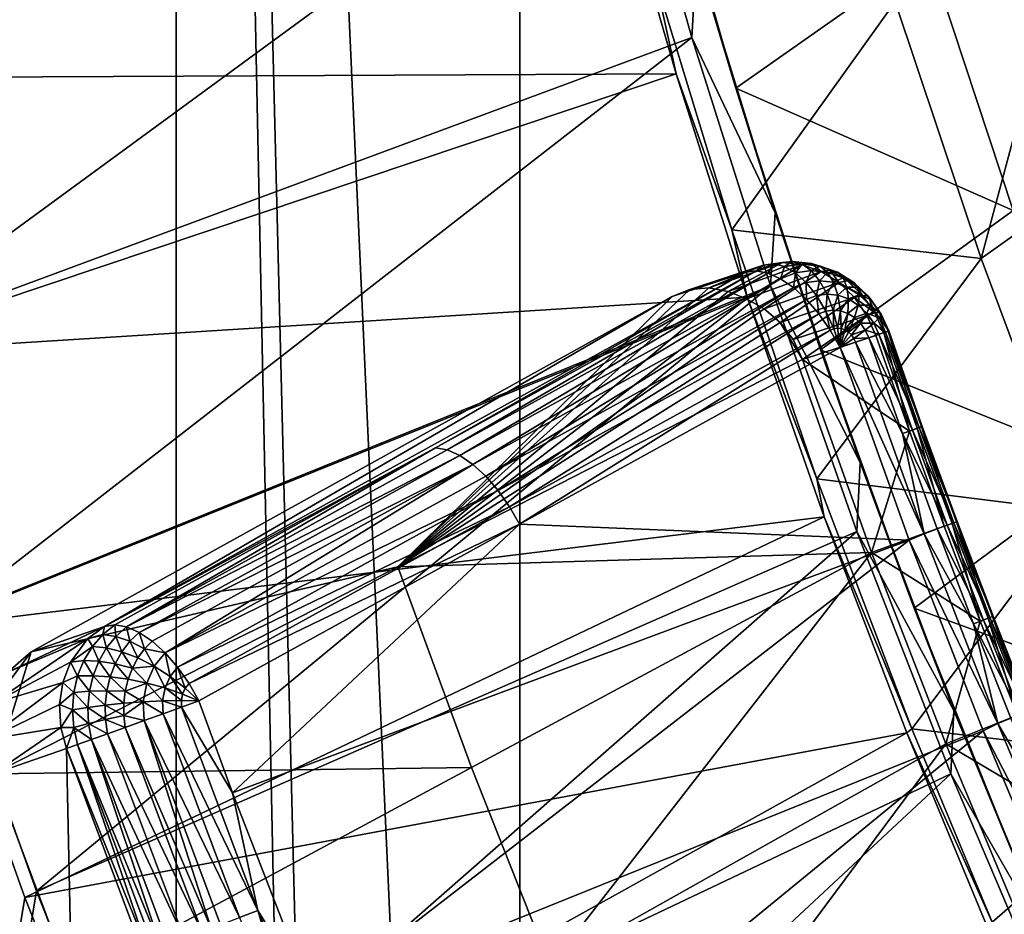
# Model space of a CAD drawing. Header units: metres. Extents: x -1 to 1402, y -1402 to 1.
# Tile 22 of 256: x 44 to 101, y -1068 to -1016. Entities that reach past the tile are written whole.
import ezdxf

# ---------------------------------------------------------------- set-up
doc = ezdxf.new("R2010")
doc.units = ezdxf.units.M

msp = doc.modelspace()

# ---------------------------------------------------------------- linework, layer by layer
at = {"layer": 'None0'}
for points in [[(29.670143, -1018.805542), (75.243324, -987.367371, -29.778164), (25.580467, -1002.628906)], [(78.954277, -1002.12738, -29.783962), (75.243324, -987.367371, -29.778164), (29.670143, -1018.805542)], [(34.264809, -1034.846069), (78.954277, -1002.12738, -29.783962), (29.670143, -1018.805542)], [(83.100937, -1016.74408, -29.789534), (78.954277, -1002.12738, -29.783962), (34.264809, -1034.846069)], [(83.100937, -1016.74408, -29.789534), (83.382782, -1012.047668, -30.708786), (78.954277, -1002.12738, -29.783962)], [(24.855837, -1002.927917, -3), (78.364883, -1005.656067, -32.370323), (28.953835, -1019.12207, -3)], [(81.26886, -1004.283875, -31.555122), (83.382782, -1012.047668, -30.708786), (85.670242, -1019.693237, -31.535545)], [(81.26886, -1004.283875, -31.555122), (85.670242, -1019.693237, -31.535545), (96.858315, -1011.817688, -58.696342)], [(96.858315, -1011.817688, -58.696342), (112.854401, -1018.97583, -85.956863), (107.896843, -1004.212524, -85.990891)], [(78.364883, -1005.656067, -32.370323), (82.183182, -1018.862976, -32.375317), (28.953835, -1019.12207, -3)], [(82.183182, -1018.862976, -32.375317), (78.364883, -1005.656067, -32.370323), (80.961792, -1013.295288, -32.84647)], [(99.933044, -1029.605957, -59.98074), (94.937363, -1014.685303, -59.987423), (105.975441, -1007.065796, -87.262032)], [(99.933044, -1029.605957, -59.98074), (105.975441, -1007.065796, -87.262032), (110.989861, -1021.746277, -87.246986)], [(87.948166, -1026.960083, -30.70219), (83.382782, -1012.047668, -30.708786), (83.100937, -1016.74408, -29.789534)], [(83.382782, -1012.047668, -30.708786), (87.948166, -1026.960083, -30.70219), (85.670242, -1019.693237, -31.535545)], [(85.670242, -1019.693237, -31.535545), (101.795395, -1026.823242, -58.67091), (96.858315, -1011.817688, -58.696342)], [(96.858315, -1011.817688, -58.696342), (101.795395, -1026.823242, -58.67091), (112.854401, -1018.97583, -85.956863)], [(85.43512, -1027.955322, -32.846481), (82.183182, -1018.862976, -32.375317), (80.961792, -1013.295288, -32.84647)], [(85.43512, -1027.955322, -32.846481), (80.961792, -1013.295288, -32.84647), (94.937363, -1014.685303, -59.987423)], [(85.43512, -1027.955322, -32.846481), (94.937363, -1014.685303, -59.987423), (99.933044, -1029.605957, -59.98074)], [(39.369041, -1050.731689), (83.100937, -1016.74408, -29.789534), (34.264809, -1034.846069)], [(87.684563, -1031.205322, -29.794863), (83.100937, -1016.74408, -29.789534), (39.369041, -1050.731689)], [(87.684563, -1031.205322, -29.794863), (87.948166, -1026.960083, -30.70219), (83.100937, -1016.74408, -29.789534)], [(28.953835, -1019.12207, -3), (82.183182, -1018.862976, -32.375317), (33.557266, -1035.17981, -3)], [(82.183182, -1018.862976, -32.375317), (86.331856, -1031.862183, -32.380077), (33.557266, -1035.17981, -3)], [(86.331856, -1031.862183, -32.380077), (82.183182, -1018.862976, -32.375317), (85.43512, -1027.955322, -32.846481)], [(85.670242, -1019.693237, -31.535545), (87.948166, -1026.960083, -30.70219), (90.590294, -1034.927124, -31.516975)], [(85.670242, -1019.693237, -31.535545), (90.590294, -1034.927124, -31.516975), (101.795395, -1026.823242, -58.67091)], [(105.427101, -1044.331543, -59.974579), (99.933044, -1029.605957, -59.98074), (110.989861, -1021.746277, -87.246986)], [(92.902161, -1041.483032, -30.696062), (87.948166, -1026.960083, -30.70219), (87.684563, -1031.205322, -29.794863)], [(87.948166, -1026.960083, -30.70219), (92.902161, -1041.483032, -30.696062), (90.590294, -1034.927124, -31.516975)], [(90.590294, -1034.927124, -31.516975), (107.242844, -1041.635864, -58.647087), (101.795395, -1026.823242, -58.67091)], [(90.378624, -1042.436523, -32.84647), (86.331856, -1031.862183, -32.380077), (85.43512, -1027.955322, -32.846481)], [(90.378624, -1042.436523, -32.84647), (85.43512, -1027.955322, -32.846481), (99.933044, -1029.605957, -59.98074)], [(90.378624, -1042.436523, -32.84647), (99.933044, -1029.605957, -59.98074), (105.427101, -1044.331543, -59.974579)], [(44.986485, -1066.443115), (87.684563, -1031.205322, -29.794863), (39.369041, -1050.731689)], [(92.70871, -1045.500854, -29.799929), (87.684563, -1031.205322, -29.794863), (44.986485, -1066.443115)], [(92.70871, -1045.500854, -29.799929), (92.902161, -1041.483032, -30.696062), (87.684563, -1031.205322, -29.794863)], [(33.557266, -1035.17981, -3), (86.331856, -1031.862183, -32.380077), (38.670708, -1051.082397, -3)], [(86.331856, -1031.862183, -32.380077), (90.808983, -1044.654053, -32.384605), (38.670708, -1051.082397, -3)], [(90.808983, -1044.654053, -32.384605), (86.331856, -1031.862183, -32.380077), (90.378624, -1042.436523, -32.84647)], [(90.590294, -1034.927124, -31.516975), (92.902161, -1041.483032, -30.696062), (96.032547, -1049.963745, -31.499504)], [(90.590294, -1034.927124, -31.516975), (96.032547, -1049.963745, -31.499504), (107.242844, -1041.635864, -58.647087)], [(98.350327, -1055.917969, -30.690336), (92.902161, -1041.483032, -30.696062), (92.70871, -1045.500854, -29.799929)], [(92.902161, -1041.483032, -30.696062), (98.350327, -1055.917969, -30.690336), (96.032547, -1049.963745, -31.499504)], [(96.032547, -1049.963745, -31.499504), (113.202232, -1056.234253, -58.624962), (107.242844, -1041.635864, -58.647087)], [(95.901794, -1056.991333, -32.846512), (90.808983, -1044.654053, -32.384605), (90.378624, -1042.436523, -32.84647)], [(95.901794, -1056.991333, -32.846512), (90.378624, -1042.436523, -32.84647), (105.427101, -1044.331543, -59.974579)], [(38.670708, -1051.082397, -3), (90.808983, -1044.654053, -32.384605), (44.297775, -1066.810547, -3)], [(90.808983, -1044.654053, -32.384605), (95.611519, -1057.231567, -32.388885), (44.297775, -1066.810547, -3)], [(95.611519, -1057.231567, -32.388885), (90.808983, -1044.654053, -32.384605), (95.901794, -1056.991333, -32.846512)], [(111.420883, -1058.840942, -59.968933), (95.901794, -1056.991333, -32.846512), (105.427101, -1044.331543, -59.974579)], [(51.119713, -1081.960449), (92.70871, -1045.500854, -29.799929), (44.986485, -1066.443115)], [(98.175911, -1059.612549, -29.804712), (92.70871, -1045.500854, -29.799929), (51.119713, -1081.960449)], [(98.175911, -1059.612549, -29.804712), (98.350327, -1055.917969, -30.690336), (92.70871, -1045.500854, -29.799929)], [(96.032547, -1049.963745, -31.499504), (98.350327, -1055.917969, -30.690336), (101.998894, -1064.781372, -31.483227)], [(96.032547, -1049.963745, -31.499504), (101.998894, -1064.781372, -31.483227), (113.202232, -1056.234253, -58.624962)], [(44.986485, -1066.443115), (39.369041, -1050.731689), (7.262993, -1290.58252)], [(38.670708, -1051.082397, -3), (44.297775, -1066.810547, -3), (7.263255, -1290.58252, -3)], [(104.325089, -1070.285522, -30.685078), (98.350327, -1055.917969, -30.690336), (98.175911, -1059.612549, -29.804712)], [(98.350327, -1055.917969, -30.690336), (104.325089, -1070.285522, -30.685078), (101.998894, -1064.781372, -31.483227)], [(44.297775, -1066.810547, -3), (95.611519, -1057.231567, -32.388885), (50.441025, -1082.34436, -3)], [(95.611519, -1057.231567, -32.388885), (100.738693, -1069.590698, -32.39291), (50.441025, -1082.34436, -3)], [(100.575539, -1068.248291, -32.846539), (95.611519, -1057.231567, -32.388885), (95.901794, -1056.991333, -32.846512)], [(100.738693, -1069.590698, -32.39291), (95.611519, -1057.231567, -32.388885), (100.575539, -1068.248291, -32.846539)], [(100.575539, -1068.248291, -32.846539), (95.901794, -1056.991333, -32.846512), (111.420883, -1058.840942, -59.968933)], [(117.915749, -1073.112793, -59.963802), (100.575539, -1068.248291, -32.846539), (111.420883, -1058.840942, -59.968933)], [(57.770119, -1097.263306), (98.175911, -1059.612549, -29.804712), (51.119713, -1081.960449)], [(104.091072, -1073.525269, -29.809193), (98.175911, -1059.612549, -29.804712), (57.770119, -1097.263306)], [(104.091072, -1073.525269, -29.809193), (104.325089, -1070.285522, -30.685078), (98.175911, -1059.612549, -29.804712)], [(7.262993, -1290.58252), (51.119713, -1081.960449), (44.986485, -1066.443115)], [(44.297775, -1066.810547, -3), (50.441025, -1082.34436, -3), (7.263255, -1290.58252, -3)]]:
    msp.add_3dface(points, dxfattribs=at)
at = {"layer": 'None01'}
for points in [[(73.101234, -598.952698, -521.977783), (53.101238, -793.10022, -521.977783), (73.101234, -1235.141357, -521.977783)], [(73.101234, -598.952698, -541.977783), (73.101234, -1235.141357, -541.977783), (53.101238, -793.10022, -541.977783)], [(73.101234, -1235.141357, -521.977783), (73.101234, -1235.141357, -541.977783), (73.101234, -598.952698, -521.977783)], [(73.101234, -1235.141357, -541.977783), (73.101234, -598.952698, -541.977783), (73.101234, -598.952698, -521.977783)], [(53.102093, -1235.141235, -521.977783), (62.233059, -1234.176392, -521.977783), (53.101238, -793.10022, -521.977783)], [(62.233059, -1234.176392, -521.977783), (64.183357, -1234.218994, -521.977783), (53.101238, -793.10022, -521.977783)], [(53.101238, -793.10022, -521.977783), (64.183357, -1234.218994, -521.977783), (73.101234, -1235.141357, -521.977783)], [(53.102093, -1235.141235, -521.977783), (53.101238, -793.10022, -521.977783), (53.102093, -1235.141235, -541.977783)], [(53.101238, -793.10022, -521.977783), (53.101238, -793.10022, -541.977783), (53.102093, -1235.141235, -541.977783)], [(53.101238, -793.10022, -541.977783), (73.101234, -1235.141357, -541.977783), (64.183357, -1234.218994, -541.977783)], [(53.102093, -1235.141235, -541.977783), (53.101238, -793.10022, -541.977783), (62.233059, -1234.176392, -541.977783)], [(62.233059, -1234.176392, -541.977783), (53.101238, -793.10022, -541.977783), (64.183357, -1234.218994, -541.977783)]]:
    msp.add_3dface(points, dxfattribs=at)
at = {"layer": 'None012'}
for points in [[(85.21241, -1031.536987, -28.616812), (84.095169, -1031.332275, -28.041836), (88.38134, -1029.85083, -20.245972)], [(88.38134, -1029.85083, -20.245972), (84.095169, -1031.332275, -28.041836), (87.271843, -1030.001831, -19.610229)], [(89.519318, -1029.974976, -20.847673), (85.21241, -1031.536987, -28.616812), (88.38134, -1029.85083, -20.245972)], [(87.863976, -1029.927979, -18.604826), (87.271843, -1030.001831, -19.610229), (86.848679, -1030.334595, -17.974543)], [(86.848679, -1030.334595, -17.974543), (87.532623, -1030.460815, -17.029129), (87.863976, -1029.927979, -18.604826)], [(88.38134, -1029.85083, -20.245972), (87.271843, -1030.001831, -19.610229), (87.863976, -1029.927979, -18.604826)], [(87.532623, -1030.460815, -17.029129), (88.488228, -1030.078247, -17.622398), (87.863976, -1029.927979, -18.604826)], [(88.952332, -1029.782104, -19.227865), (88.38134, -1029.85083, -20.245972), (87.863976, -1029.927979, -18.604826)], [(87.863976, -1029.927979, -18.604826), (88.488228, -1030.078247, -17.622398), (88.952332, -1029.782104, -19.227865)], [(89.519318, -1029.974976, -20.847673), (88.38134, -1029.85083, -20.245972), (88.952332, -1029.782104, -19.227865)], [(88.488228, -1030.078247, -17.622398), (89.512665, -1029.940674, -18.208694), (88.952332, -1029.782104, -19.227865)], [(90.06501, -1029.904175, -19.815645), (89.519318, -1029.974976, -20.847673), (88.952332, -1029.782104, -19.227865)], [(88.952332, -1029.782104, -19.227865), (89.512665, -1029.940674, -18.208694), (90.06501, -1029.904175, -19.815645)], [(89.512665, -1029.940674, -18.208694), (90.560181, -1030.055054, -18.761719), (90.06501, -1029.904175, -19.815645)], [(90.631271, -1030.368164, -21.386522), (89.519318, -1029.974976, -20.847673), (90.06501, -1029.904175, -19.815645)], [(91.149086, -1030.288696, -20.340109), (90.631271, -1030.368164, -21.386522), (90.06501, -1029.904175, -19.815645)], [(90.06501, -1029.904175, -19.815645), (90.560181, -1030.055054, -18.761719), (91.149086, -1030.288696, -20.340109)], [(86.244598, -1030.414429, -18.972336), (81.953979, -1031.828613, -26.778225), (48.934513, -1051.028442, 5.244153)], [(86.244598, -1030.414429, -18.972336), (48.934513, -1051.028442, 5.244153), (68.183823, -1040.638794, -5.874722)], [(68.867722, -1040.76001, -4.926434), (86.848679, -1030.334595, -17.974543), (68.183823, -1040.638794, -5.874722)], [(68.183823, -1040.638794, -5.874722), (86.848679, -1030.334595, -17.974543), (86.244598, -1030.414429, -18.972336)], [(87.532623, -1030.460815, -17.029129), (86.848679, -1030.334595, -17.974543), (68.867722, -1040.76001, -4.926434)], [(87.532623, -1030.460815, -17.029129), (68.867722, -1040.76001, -4.926434), (69.603653, -1041.085815, -4.071918)], [(88.26783, -1030.790771, -16.178028), (87.532623, -1030.460815, -17.029129), (69.603653, -1041.085815, -4.071918)], [(82.983429, -1031.425903, -27.415493), (81.953979, -1031.828613, -26.778225), (86.244598, -1030.414429, -18.972336)], [(84.095169, -1031.332275, -28.041836), (82.983429, -1031.425903, -27.415493), (87.271843, -1030.001831, -19.610229)], [(87.271843, -1030.001831, -19.610229), (82.983429, -1031.425903, -27.415493), (86.244598, -1030.414429, -18.972336)], [(86.286835, -1031.957642, -29.128727), (85.21241, -1031.536987, -28.616812), (89.519318, -1029.974976, -20.847673)], [(87.271843, -1030.001831, -19.610229), (86.244598, -1030.414429, -18.972336), (86.848679, -1030.334595, -17.974543)], [(90.631271, -1030.368164, -21.386522), (86.286835, -1031.957642, -29.128727), (89.519318, -1029.974976, -20.847673)], [(87.302582, -1032.548706, -29.576904), (86.286835, -1031.957642, -29.128727), (90.631271, -1030.368164, -21.386522)], [(91.661446, -1031.015747, -21.834583), (87.302582, -1032.548706, -29.576904), (90.631271, -1030.368164, -21.386522)], [(87.532623, -1030.460815, -17.029129), (88.26783, -1030.790771, -16.178028), (88.488228, -1030.078247, -17.622398)], [(88.26783, -1030.790771, -16.178028), (89.127182, -1030.446777, -16.711576), (88.488228, -1030.078247, -17.622398)], [(88.26783, -1030.790771, -16.178028), (89.026054, -1031.310059, -15.452527), (89.127182, -1030.446777, -16.711576)], [(88.488228, -1030.078247, -17.622398), (89.127182, -1030.446777, -16.711576), (89.512665, -1029.940674, -18.208694)], [(89.026054, -1031.310059, -15.452527), (89.756554, -1031.017578, -15.906108), (89.127182, -1030.446777, -16.711576)], [(89.127182, -1030.446777, -16.711576), (90.048492, -1030.322876, -17.23871), (89.512665, -1029.940674, -18.208694)], [(89.127182, -1030.446777, -16.711576), (89.756554, -1031.017578, -15.906108), (90.048492, -1030.322876, -17.23871)], [(89.512665, -1029.940674, -18.208694), (90.048492, -1030.322876, -17.23871), (90.560181, -1030.055054, -18.761719)], [(89.756554, -1031.017578, -15.906108), (90.53978, -1030.912354, -16.354111), (90.048492, -1030.322876, -17.23871)], [(90.048492, -1030.322876, -17.23871), (90.9907, -1030.425537, -17.735828), (90.560181, -1030.055054, -18.761719)], [(90.048492, -1030.322876, -17.23871), (90.53978, -1030.912354, -16.354111), (90.9907, -1030.425537, -17.735828)], [(90.9907, -1030.425537, -17.735828), (90.53978, -1030.912354, -16.354111), (91.340889, -1030.999268, -16.776508)], [(90.560181, -1030.055054, -18.761719), (91.581062, -1030.416504, -19.255123), (91.149086, -1030.288696, -20.340109)], [(90.560181, -1030.055054, -18.761719), (90.9907, -1030.425537, -17.735828), (91.581062, -1030.416504, -19.255123)], [(91.661446, -1031.015747, -21.834583), (90.631271, -1030.368164, -21.386522), (91.149086, -1030.288696, -20.340109)], [(91.581062, -1030.416504, -19.255123), (90.9907, -1030.425537, -17.735828), (91.909172, -1030.75, -18.179287)], [(91.909172, -1030.75, -18.179287), (90.9907, -1030.425537, -17.735828), (91.340889, -1030.999268, -16.776508)], [(92.154518, -1030.918091, -20.777056), (91.661446, -1031.015747, -21.834583), (91.149086, -1030.288696, -20.340109)], [(91.149086, -1030.288696, -20.340109), (91.581062, -1030.416504, -19.255123), (92.154518, -1030.918091, -20.777056)], [(92.154518, -1030.918091, -20.777056), (91.581062, -1030.416504, -19.255123), (92.528259, -1031.008301, -19.666168)], [(92.528259, -1031.008301, -19.666168), (91.581062, -1030.416504, -19.255123), (91.909172, -1030.75, -18.179287)], [(88.26783, -1030.790771, -16.178028), (69.603653, -1041.085815, -4.071918), (70.363235, -1041.601807, -3.342704)], [(89.026054, -1031.310059, -15.452527), (88.26783, -1030.790771, -16.178028), (70.363235, -1041.601807, -3.342704)], [(88.235451, -1033.336304, -29.942858), (87.302582, -1032.548706, -29.576904), (91.661446, -1031.015747, -21.834583)], [(92.560974, -1031.881714, -22.171587), (88.235451, -1033.336304, -29.942858), (91.661446, -1031.015747, -21.834583)], [(89.026054, -1031.310059, -15.452527), (89.77919, -1031.999756, -14.87973), (89.756554, -1031.017578, -15.906108)], [(89.756554, -1031.017578, -15.906108), (90.352982, -1031.77002, -15.236033), (90.53978, -1030.912354, -16.354111)], [(89.77919, -1031.999756, -14.87973), (90.352982, -1031.77002, -15.236033), (89.756554, -1031.017578, -15.906108)], [(90.53978, -1030.912354, -16.354111), (90.352982, -1031.77002, -15.236033), (90.968239, -1031.687256, -15.587855)], [(91.340889, -1030.999268, -16.776508), (90.53978, -1030.912354, -16.354111), (90.968239, -1031.687256, -15.587855)], [(91.340889, -1030.999268, -16.776508), (90.968239, -1031.687256, -15.587855), (91.597618, -1031.755371, -15.919487)], [(91.909172, -1030.75, -18.179287), (91.340889, -1030.999268, -16.776508), (92.121971, -1031.274902, -17.153231)], [(92.121971, -1031.274902, -17.153231), (91.340889, -1030.999268, -16.776508), (91.597618, -1031.755371, -15.919487)], [(91.661446, -1031.015747, -21.834583), (92.154518, -1030.918091, -20.777056), (93.034904, -1031.763062, -21.106344)], [(92.560974, -1031.881714, -22.171587), (91.661446, -1031.015747, -21.834583), (93.034904, -1031.763062, -21.106344)], [(92.528259, -1031.008301, -19.666168), (91.909172, -1030.75, -18.179287), (92.76165, -1031.281738, -18.548662)], [(92.76165, -1031.281738, -18.548662), (91.909172, -1030.75, -18.179287), (92.121971, -1031.274902, -17.153231)], [(93.034904, -1031.763062, -21.106344), (92.154518, -1030.918091, -20.777056), (92.528259, -1031.008301, -19.666168)], [(93.034904, -1031.763062, -21.106344), (92.528259, -1031.008301, -19.666168), (93.358109, -1031.803101, -19.975901)], [(93.358109, -1031.803101, -19.975901), (92.528259, -1031.008301, -19.666168), (92.76165, -1031.281738, -18.548662)], [(65.998161, -1047.556641, -15.122478), (82.983429, -1031.425903, -27.415493), (84.095169, -1031.332275, -28.041836)], [(84.095169, -1031.332275, -28.041836), (85.21241, -1031.536987, -28.616812), (65.998161, -1047.556641, -15.122478)], [(81.953979, -1031.828613, -26.778225), (82.983429, -1031.425903, -27.415493), (65.998161, -1047.556641, -15.122478)], [(85.21241, -1031.536987, -28.616812), (86.286835, -1031.957642, -29.128727), (65.998161, -1047.556641, -15.122478)], [(70.363235, -1041.601807, -3.342704), (71.118233, -1042.289307, -2.76611), (89.026054, -1031.310059, -15.452527)], [(71.118233, -1042.289307, -2.76611), (89.77919, -1031.999756, -14.87973), (89.026054, -1031.310059, -15.452527)], [(92.121971, -1031.274902, -17.153231), (91.597618, -1031.755371, -15.919487), (92.211372, -1031.97168, -16.215183)], [(92.76165, -1031.281738, -18.548662), (92.121971, -1031.274902, -17.153231), (92.84713, -1031.726563, -17.466944)], [(92.84713, -1031.726563, -17.466944), (92.121971, -1031.274902, -17.153231), (92.211372, -1031.97168, -16.215183)], [(93.358109, -1031.803101, -19.975901), (92.76165, -1031.281738, -18.548662), (93.508842, -1031.996216, -18.82692)], [(93.508842, -1031.996216, -18.82692), (92.76165, -1031.281738, -18.548662), (92.84713, -1031.726563, -17.466944)], [(81.953979, -1031.828613, -26.778225), (44.668247, -1052.508667, -2.561258), (48.934513, -1051.028442, 5.244153)], [(44.668247, -1052.508667, -2.561258), (81.953979, -1031.828613, -26.778225), (65.998161, -1047.556641, -15.122478)], [(65.998161, -1047.556641, -15.122478), (86.286835, -1031.957642, -29.128727), (87.302582, -1032.548706, -29.576904)], [(89.77919, -1031.999756, -14.87973), (71.118233, -1042.289307, -2.76611), (71.840584, -1043.122314, -2.363362)], [(90.499329, -1032.833862, -14.480652), (89.77919, -1031.999756, -14.87973), (71.840584, -1043.122314, -2.363362)], [(88.999588, -1034.338013, -30.175591), (88.235451, -1033.336304, -29.942858), (92.560974, -1031.881714, -22.171587)], [(93.286774, -1032.924316, -22.381388), (88.999588, -1034.338013, -30.175591), (92.560974, -1031.881714, -22.171587)], [(89.77919, -1031.999756, -14.87973), (90.499329, -1032.833862, -14.480652), (90.352982, -1031.77002, -15.236033)], [(90.968239, -1031.687256, -15.587855), (90.352982, -1031.77002, -15.236033), (90.894402, -1032.675781, -14.725997)], [(90.352982, -1031.77002, -15.236033), (90.499329, -1032.833862, -14.480652), (90.894402, -1032.675781, -14.725997)], [(90.968239, -1031.687256, -15.587855), (90.894402, -1032.675781, -14.725997), (91.318062, -1032.618774, -14.968185)], [(91.597618, -1031.755371, -15.919487), (90.968239, -1031.687256, -15.587855), (91.318062, -1032.618774, -14.968185)], [(91.597618, -1031.755371, -15.919487), (91.318062, -1032.618774, -14.968185), (91.751495, -1032.665649, -15.196412)], [(92.211372, -1031.97168, -16.215183), (91.597618, -1031.755371, -15.919487), (91.751495, -1032.665649, -15.196412)], [(92.211372, -1031.97168, -16.215183), (91.751495, -1032.665649, -15.196412), (92.174232, -1032.814453, -15.399849)], [(92.211372, -1031.97168, -16.215183), (92.174232, -1032.814453, -15.399849), (92.781319, -1032.326294, -16.461344)], [(92.211372, -1031.97168, -16.215183), (92.781319, -1032.326294, -16.461344), (92.84713, -1031.726563, -17.466944)], [(92.560974, -1031.881714, -22.171587), (93.034904, -1031.763062, -21.106344), (93.748779, -1032.782959, -21.312618)], [(93.286774, -1032.924316, -22.381388), (92.560974, -1031.881714, -22.171587), (93.748779, -1032.782959, -21.312618)], [(92.781319, -1032.326294, -16.461344), (93.482979, -1032.333618, -17.703178), (92.84713, -1031.726563, -17.466944)], [(92.84713, -1031.726563, -17.466944), (93.482979, -1032.333618, -17.703178), (93.508842, -1031.996216, -18.82692)], [(93.748779, -1032.782959, -21.312618), (93.034904, -1031.763062, -21.106344), (93.358109, -1031.803101, -19.975901)], [(93.748779, -1032.782959, -21.312618), (93.358109, -1031.803101, -19.975901), (94.031509, -1032.762939, -20.169846)], [(94.031509, -1032.762939, -20.169846), (93.358109, -1031.803101, -19.975901), (93.508842, -1031.996216, -18.82692)], [(93.482979, -1032.333618, -17.703178), (94.115547, -1032.859253, -19.001034), (93.508842, -1031.996216, -18.82692)], [(93.508842, -1031.996216, -18.82692), (94.115547, -1032.859253, -19.001034), (94.031509, -1032.762939, -20.169846)], [(87.302582, -1032.548706, -29.576904), (88.235451, -1033.336304, -29.942858), (65.998161, -1047.556641, -15.122478)], [(90.894402, -1032.675781, -14.725997), (90.499329, -1032.833862, -14.480652), (91.158714, -1033.782227, -14.272118)], [(91.318062, -1032.618774, -14.968185), (90.894402, -1032.675781, -14.725997), (91.359673, -1033.701782, -14.396925)], [(90.894402, -1032.675781, -14.725997), (91.158714, -1033.782227, -14.272118), (91.359673, -1033.701782, -14.396925)], [(91.751495, -1032.665649, -15.196412), (91.318062, -1032.618774, -14.968185), (91.575188, -1033.672729, -14.520091)], [(91.318062, -1032.618774, -14.968185), (91.359673, -1033.701782, -14.396925), (91.575188, -1033.672729, -14.520091)], [(91.751495, -1032.665649, -15.196412), (91.575188, -1033.672729, -14.520091), (91.7957, -1033.696533, -14.636122)], [(91.751495, -1032.665649, -15.196412), (91.7957, -1033.696533, -14.636122), (92.174232, -1032.814453, -15.399849)], [(92.174232, -1032.814453, -15.399849), (92.566872, -1033.058472, -15.569142), (92.781319, -1032.326294, -16.461344)], [(92.781319, -1032.326294, -16.461344), (92.566872, -1033.058472, -15.569142), (93.281227, -1032.802979, -16.646616)], [(93.281227, -1032.802979, -16.646616), (93.482979, -1032.333618, -17.703178), (92.781319, -1032.326294, -16.461344)], [(93.482979, -1032.333618, -17.703178), (93.281227, -1032.802979, -16.646616), (93.999535, -1033.067139, -17.850857)], [(93.286774, -1032.924316, -22.381388), (93.748779, -1032.782959, -21.312618), (94.264687, -1033.931641, -21.387001)], [(94.115547, -1032.859253, -19.001034), (93.482979, -1032.333618, -17.703178), (93.999535, -1033.067139, -17.850857)], [(94.264687, -1033.931641, -21.387001), (93.748779, -1032.782959, -21.312618), (94.031509, -1032.762939, -20.169846)], [(94.115547, -1032.859253, -19.001034), (94.518715, -1033.844482, -20.239599), (94.031509, -1032.762939, -20.169846)], [(94.518715, -1033.844482, -20.239599), (94.264687, -1033.931641, -21.387001), (94.031509, -1032.762939, -20.169846)], [(88.235451, -1033.336304, -29.942858), (89.532547, -1035.496704, -30.250671), (65.998161, -1047.556641, -15.122478)], [(90.499329, -1032.833862, -14.480652), (71.840584, -1043.122314, -2.363362), (72.502357, -1044.070313, -2.151466)], [(91.158714, -1033.782227, -14.272118), (90.499329, -1032.833862, -14.480652), (72.502357, -1044.070313, -2.151466)], [(88.235451, -1033.336304, -29.942858), (88.999588, -1034.338013, -30.175591), (89.532547, -1035.496704, -30.250671)], [(89.532547, -1035.496704, -30.250671), (88.999588, -1034.338013, -30.175591), (93.286774, -1032.924316, -22.381388)], [(93.807007, -1034.088867, -22.456442), (89.532547, -1035.496704, -30.250671), (93.286774, -1032.924316, -22.381388)], [(92.174232, -1032.814453, -15.399849), (91.7957, -1033.696533, -14.636122), (92.010803, -1033.772217, -14.739514)], [(92.174232, -1032.814453, -15.399849), (92.010803, -1033.772217, -14.739514), (92.566872, -1033.058472, -15.569142)], [(92.010803, -1033.772217, -14.739514), (92.210609, -1033.896362, -14.825517), (92.566872, -1033.058472, -15.569142)], [(92.566872, -1033.058472, -15.569142), (92.210609, -1033.896362, -14.825517), (92.911346, -1033.386597, -15.696482)], [(92.566872, -1033.058472, -15.569142), (92.911346, -1033.386597, -15.696482), (93.281227, -1032.802979, -16.646616)], [(93.281227, -1032.802979, -16.646616), (92.911346, -1033.386597, -15.696482), (93.687515, -1033.379028, -16.762304)], [(93.999535, -1033.067139, -17.850857), (93.281227, -1032.802979, -16.646616), (93.687515, -1033.379028, -16.762304)], [(93.807007, -1034.088867, -22.456442), (93.286774, -1032.924316, -22.381388), (94.264687, -1033.931641, -21.387001)], [(93.687515, -1033.379028, -16.762304), (94.373909, -1033.894165, -17.903528), (93.999535, -1033.067139, -17.850857)], [(93.999535, -1033.067139, -17.850857), (94.554909, -1033.832031, -19.063423), (94.115547, -1032.859253, -19.001034)], [(94.373909, -1033.894165, -17.903528), (94.554909, -1033.832031, -19.063423), (93.999535, -1033.067139, -17.850857)], [(94.554909, -1033.832031, -19.063423), (94.518715, -1033.844482, -20.239599), (94.115547, -1032.859253, -19.001034)], [(91.158714, -1033.782227, -14.272118), (72.502357, -1044.070313, -2.151466), (73.073135, -1045.085327, -2.136295)], [(91.729942, -1034.802246, -14.260289), (91.158714, -1033.782227, -14.272118), (73.073135, -1045.085327, -2.136295)], [(91.359673, -1033.701782, -14.396925), (91.158714, -1033.782227, -14.272118), (91.729942, -1034.802246, -14.260289)], [(91.575188, -1033.672729, -14.520091), (91.359673, -1033.701782, -14.396925), (91.729942, -1034.802246, -14.260289)], [(91.575188, -1033.672729, -14.520091), (91.729942, -1034.802246, -14.260289), (91.7957, -1033.696533, -14.636122)], [(91.7957, -1033.696533, -14.636122), (91.729942, -1034.802246, -14.260289), (92.010803, -1033.772217, -14.739514)], [(92.010803, -1033.772217, -14.739514), (91.729942, -1034.802246, -14.260289), (92.210609, -1033.896362, -14.825517)], [(92.385941, -1034.063232, -14.890161), (92.210609, -1033.896362, -14.825517), (91.729942, -1034.802246, -14.260289)], [(92.210609, -1033.896362, -14.825517), (92.385941, -1034.063232, -14.890161), (92.911346, -1033.386597, -15.696482)], [(92.911346, -1033.386597, -15.696482), (92.385941, -1034.063232, -14.890161), (93.191406, -1033.783203, -15.775887)], [(92.385941, -1034.063232, -14.890161), (92.528526, -1034.264893, -14.930408), (93.191406, -1033.783203, -15.775887)], [(92.528526, -1034.264893, -14.930408), (93.394615, -1034.230469, -15.803873), (93.191406, -1033.783203, -15.775887)], [(92.911346, -1033.386597, -15.696482), (93.191406, -1033.783203, -15.775887), (93.687515, -1033.379028, -16.762304)], [(93.191406, -1033.783203, -15.775887), (93.982162, -1034.028687, -16.803337), (93.687515, -1033.379028, -16.762304)], [(93.394615, -1034.230469, -15.803873), (93.982162, -1034.028687, -16.803337), (93.191406, -1033.783203, -15.775887)], [(93.982162, -1034.028687, -16.803337), (94.373909, -1033.894165, -17.903528), (93.687515, -1033.379028, -16.762304)], [(93.807007, -1034.088867, -22.456442), (94.264687, -1033.931641, -21.387001), (95.759964, -1039.657227, -22.456442)], [(94.373909, -1033.894165, -17.903528), (93.982162, -1034.028687, -16.803337), (96.326172, -1039.460327, -17.903328)], [(94.264687, -1033.931641, -21.387001), (94.518715, -1033.844482, -20.239599), (96.216393, -1039.496216, -21.38694)], [(94.264687, -1033.931641, -21.387001), (96.216393, -1039.496216, -21.38694), (95.759964, -1039.657227, -22.456442)], [(94.554909, -1033.832031, -19.063423), (94.373909, -1033.894165, -17.903528), (96.506256, -1039.395386, -19.06324)], [(94.373909, -1033.894165, -17.903528), (96.326172, -1039.460327, -17.903328), (96.506256, -1039.395386, -19.06324)], [(94.518715, -1033.844482, -20.239599), (94.554909, -1033.832031, -19.063423), (96.469872, -1039.407349, -20.239464)], [(94.518715, -1033.844482, -20.239599), (96.469872, -1039.407349, -20.239464), (96.216393, -1039.496216, -21.38694)], [(94.554909, -1033.832031, -19.063423), (96.506256, -1039.395386, -19.06324), (96.469872, -1039.407349, -20.239464)], [(93.807007, -1034.088867, -22.456442), (95.759964, -1039.657227, -22.456442), (89.532547, -1035.496704, -30.250671)], [(92.385941, -1034.063232, -14.890161), (91.729942, -1034.802246, -14.260289), (92.528526, -1034.264893, -14.930408)], [(91.729942, -1034.802246, -14.260289), (92.632027, -1034.492432, -14.944492), (92.528526, -1034.264893, -14.930408)], [(92.632027, -1034.492432, -14.944492), (91.729942, -1034.802246, -14.260289), (96.623413, -1045.63855, -14.944402)], [(92.632027, -1034.492432, -14.944492), (93.394615, -1034.230469, -15.803873), (92.528526, -1034.264893, -14.930408)], [(93.394615, -1034.230469, -15.803873), (92.632027, -1034.492432, -14.944492), (95.350853, -1039.808105, -15.803734)], [(92.632027, -1034.492432, -14.944492), (96.623413, -1045.63855, -14.944402), (95.350853, -1039.808105, -15.803734)], [(93.982162, -1034.028687, -16.803337), (93.394615, -1034.230469, -15.803873), (95.936073, -1039.599609, -16.803152)], [(93.394615, -1034.230469, -15.803873), (95.350853, -1039.808105, -15.803734), (95.936073, -1039.599609, -16.803152)], [(93.982162, -1034.028687, -16.803337), (95.936073, -1039.599609, -16.803152), (96.326172, -1039.460327, -17.903328)], [(73.073135, -1045.085327, -2.136295), (95.74324, -1046.007568, -14.260289), (91.729942, -1034.802246, -14.260289)], [(91.729942, -1034.802246, -14.260289), (95.74324, -1046.007568, -14.260289), (96.623413, -1045.63855, -14.944402)], [(89.532547, -1035.496704, -30.250671), (93.55571, -1046.736328, -30.250669), (65.998161, -1047.556641, -15.122478)], [(95.759964, -1039.657227, -22.456442), (93.55571, -1046.736328, -30.250669), (89.532547, -1035.496704, -30.250671)], [(95.759964, -1039.657227, -22.456442), (97.785492, -1045.199951, -22.456442), (93.55571, -1046.736328, -30.250669)], [(95.936073, -1039.599609, -16.803152), (95.350853, -1039.808105, -15.803734), (97.962685, -1045.144043, -16.803175)], [(95.759964, -1039.657227, -22.456442), (96.216393, -1039.496216, -21.38694), (97.785492, -1045.199951, -22.456442)], [(96.326172, -1039.460327, -17.903328), (95.936073, -1039.599609, -16.803152), (98.350975, -1044.999756, -17.903387)], [(95.936073, -1039.599609, -16.803152), (97.962685, -1045.144043, -16.803175), (98.350975, -1044.999756, -17.903387)], [(96.216393, -1039.496216, -21.38694), (96.469872, -1039.407349, -20.239464), (98.240524, -1045.034668, -21.387005)], [(96.216393, -1039.496216, -21.38694), (98.240524, -1045.034668, -21.387005), (97.785492, -1045.199951, -22.456442)], [(96.506256, -1039.395386, -19.06324), (96.326172, -1039.460327, -17.903328), (98.530022, -1044.932251, -19.063328)], [(96.326172, -1039.460327, -17.903328), (98.350975, -1044.999756, -17.903387), (98.530022, -1044.932251, -19.063328)], [(96.469872, -1039.407349, -20.239464), (96.506256, -1039.395386, -19.06324), (98.493408, -1044.943726, -20.239559)], [(96.469872, -1039.407349, -20.239464), (98.493408, -1044.943726, -20.239559), (98.240524, -1045.034668, -21.387005)], [(96.506256, -1039.395386, -19.06324), (98.530022, -1044.932251, -19.063328), (98.493408, -1044.943726, -20.239559)], [(95.350853, -1039.808105, -15.803734), (97.379959, -1045.359497, -15.803725), (97.962685, -1045.144043, -16.803175)], [(95.350853, -1039.808105, -15.803734), (96.623413, -1045.63855, -14.944402), (97.379959, -1045.359497, -15.803725)], [(48.934513, -1051.028442, 5.244153), (49.53743, -1050.939819, 6.245), (68.183823, -1040.638794, -5.874722)], [(68.183823, -1040.638794, -5.874722), (49.53743, -1050.939819, 6.245), (50.218491, -1051.057373, 7.190866)], [(50.218491, -1051.057373, 7.190866), (68.867722, -1040.76001, -4.926434), (68.183823, -1040.638794, -5.874722)], [(69.603653, -1041.085815, -4.071918), (68.867722, -1040.76001, -4.926434), (50.218491, -1051.057373, 7.190866)], [(50.952518, -1051.378662, 8.045206), (69.603653, -1041.085815, -4.071918), (50.218491, -1051.057373, 7.190866)], [(70.363235, -1041.601807, -3.342704), (69.603653, -1041.085815, -4.071918), (50.952518, -1051.378662, 8.045206)], [(51.712299, -1051.891479, 8.776513), (70.363235, -1041.601807, -3.342704), (50.952518, -1051.378662, 8.045206)], [(51.712299, -1051.891479, 8.776513), (52.467991, -1052.575562, 9.356179), (70.363235, -1041.601807, -3.342704)], [(52.467991, -1052.575562, 9.356179), (71.118233, -1042.289307, -2.76611), (70.363235, -1041.601807, -3.342704)], [(71.118233, -1042.289307, -2.76611), (52.467991, -1052.575562, 9.356179), (71.840584, -1043.122314, -2.363362)], [(52.467991, -1052.575562, 9.356179), (53.189899, -1053.404175, 9.761315), (71.840584, -1043.122314, -2.363362)], [(71.840584, -1043.122314, -2.363362), (53.189899, -1053.404175, 9.761315), (72.502357, -1044.070313, -2.151466)], [(53.189899, -1053.404175, 9.761315), (53.851257, -1054.346802, 9.976723), (72.502357, -1044.070313, -2.151466)], [(72.502357, -1044.070313, -2.151466), (53.851257, -1054.346802, 9.976723), (73.073135, -1045.085327, -2.136295)], [(53.851257, -1054.346802, 9.976723), (54.4277, -1055.366821, 9.996096), (73.073135, -1045.085327, -2.136295)], [(54.4277, -1055.366821, 9.996096), (56.38583, -1060.709595, 9.996095), (73.073135, -1045.085327, -2.136295)], [(56.38583, -1060.709595, 9.996095), (95.74324, -1046.007568, -14.260289), (73.073135, -1045.085327, -2.136295)], [(97.785492, -1045.199951, -22.456442), (99.883827, -1050.715942, -22.456442), (93.55571, -1046.736328, -30.250669)], [(96.623413, -1045.63855, -14.944402), (99.481956, -1050.883789, -15.8037), (97.379959, -1045.359497, -15.803725)], [(97.962685, -1045.144043, -16.803175), (97.379959, -1045.359497, -15.803725), (100.062004, -1050.661011, -16.80319)], [(97.379959, -1045.359497, -15.803725), (99.481956, -1050.883789, -15.8037), (100.062004, -1050.661011, -16.80319)], [(97.785492, -1045.199951, -22.456442), (98.240524, -1045.034668, -21.387005), (99.883827, -1050.715942, -22.456442)], [(98.350975, -1044.999756, -17.903387), (97.962685, -1045.144043, -16.803175), (100.448387, -1050.511719, -17.903452)], [(97.962685, -1045.144043, -16.803175), (100.062004, -1050.661011, -16.80319), (100.448387, -1050.511719, -17.903452)], [(98.240524, -1045.034668, -21.387005), (98.493408, -1044.943726, -20.239559), (100.337326, -1050.546021, -21.387091)], [(98.240524, -1045.034668, -21.387005), (100.337326, -1050.546021, -21.387091), (99.883827, -1050.715942, -22.456442)], [(98.530022, -1044.932251, -19.063328), (98.350975, -1044.999756, -17.903387), (100.626343, -1050.441406, -19.063433)], [(98.350975, -1044.999756, -17.903387), (100.448387, -1050.511719, -17.903452), (100.626343, -1050.441406, -19.063433)], [(98.493408, -1044.943726, -20.239559), (98.530022, -1044.932251, -19.063328), (100.589523, -1050.452759, -20.239677)], [(98.493408, -1044.943726, -20.239559), (100.589523, -1050.452759, -20.239677), (100.337326, -1050.546021, -21.387091)], [(98.530022, -1044.932251, -19.063328), (100.626343, -1050.441406, -19.063433), (100.589523, -1050.452759, -20.239677)], [(96.623413, -1045.63855, -14.944402), (95.74324, -1046.007568, -14.260289), (100.907249, -1056.677246, -14.944309)], [(96.623413, -1045.63855, -14.944402), (100.907249, -1056.677246, -14.944309), (99.481956, -1050.883789, -15.8037)], [(56.38583, -1060.709595, 9.996095), (61.099716, -1072.851807, 9.996095), (95.74324, -1046.007568, -14.260289)], [(61.099716, -1072.851807, 9.996095), (100.052528, -1057.107544, -14.260289), (95.74324, -1046.007568, -14.260289)], [(95.74324, -1046.007568, -14.260289), (100.052528, -1057.107544, -14.260289), (100.907249, -1056.677246, -14.944309)], [(93.55571, -1046.736328, -30.250669), (70.281288, -1059.243774, -15.122478), (65.998161, -1047.556641, -15.122478)], [(70.281288, -1059.243774, -15.122478), (93.55571, -1046.736328, -30.250669), (74.86734, -1070.815552, -15.122478)], [(93.55571, -1046.736328, -30.250669), (97.873749, -1057.86731, -30.250669), (74.86734, -1070.815552, -15.122478)], [(93.55571, -1046.736328, -30.250669), (99.883827, -1050.715942, -22.456442), (97.873749, -1057.86731, -30.250669)], [(65.998161, -1047.556641, -15.122478), (70.281288, -1059.243774, -15.122478), (42.463783, -1059.616455, 0.005714)], [(65.998161, -1047.556641, -15.122478), (42.463791, -1059.616455, 0.00571), (44.668247, -1052.508667, -2.561258)], [(99.883827, -1050.715942, -22.456442), (100.337326, -1050.546021, -21.387091), (102.055183, -1056.204102, -22.456442)], [(100.448387, -1050.511719, -17.903452), (100.062004, -1050.661011, -16.80319), (102.618507, -1055.994873, -17.903496)], [(100.337326, -1050.546021, -21.387091), (100.589523, -1050.452759, -20.239677), (102.506966, -1056.029175, -21.387175)], [(100.337326, -1050.546021, -21.387091), (102.506966, -1056.029175, -21.387175), (102.055183, -1056.204102, -22.456442)], [(100.626343, -1050.441406, -19.063433), (100.448387, -1050.511719, -17.903452), (102.795349, -1055.921997, -19.063528)], [(100.448387, -1050.511719, -17.903452), (102.618507, -1055.994873, -17.903496), (102.795349, -1055.921997, -19.063528)], [(100.589523, -1050.452759, -20.239677), (100.626343, -1050.441406, -19.063433), (102.758362, -1055.93335, -20.239792)], [(100.589523, -1050.452759, -20.239677), (102.758362, -1055.93335, -20.239792), (102.506966, -1056.029175, -21.387175)], [(100.626343, -1050.441406, -19.063433), (102.795349, -1055.921997, -19.063528), (102.758362, -1055.93335, -20.239792)], [(44.668247, -1052.508667, -2.561258), (43.303398, -1053.698853, -1.59136), (48.927322, -1051.032349, 5.248828)], [(48.927322, -1051.032349, 5.248828), (43.303398, -1053.698853, -1.59136), (47.970554, -1051.738525, 5.904323)], [(48.934513, -1051.028442, 5.244153), (44.668247, -1052.508667, -2.561258), (48.927322, -1051.032349, 5.248828)], [(48.927322, -1051.032349, 5.248828), (47.970554, -1051.738525, 5.904323), (48.834114, -1051.501099, 6.735444)], [(48.927322, -1051.032349, 5.248828), (48.834114, -1051.501099, 6.735444), (49.53743, -1050.939819, 6.245)], [(49.53743, -1050.939819, 6.245), (48.834114, -1051.501099, 6.735444), (49.592525, -1051.611938, 7.638395)], [(48.934513, -1051.028442, 5.244153), (48.927322, -1051.032349, 5.248828), (49.53743, -1050.939819, 6.245)], [(50.218491, -1051.057373, 7.190866), (49.53743, -1050.939819, 6.245), (49.592525, -1051.611938, 7.638395)], [(50.41383, -1051.89502, 8.438325), (50.218491, -1051.057373, 7.190866), (49.592525, -1051.611938, 7.638395)], [(50.952518, -1051.378662, 8.045206), (50.218491, -1051.057373, 7.190866), (50.41383, -1051.89502, 8.438325)], [(99.883827, -1050.715942, -22.456442), (102.055183, -1056.204102, -22.456442), (97.873749, -1057.86731, -30.250669)], [(100.062004, -1050.661011, -16.80319), (99.481956, -1050.883789, -15.8037), (102.234131, -1056.149414, -16.803179)], [(99.481956, -1050.883789, -15.8037), (101.656914, -1056.379517, -15.80365), (102.234131, -1056.149414, -16.803179)], [(100.907249, -1056.677246, -14.944309), (101.656914, -1056.379517, -15.80365), (99.481956, -1050.883789, -15.8037)], [(100.062004, -1050.661011, -16.80319), (102.234131, -1056.149414, -16.803179), (102.618507, -1055.994873, -17.903496)], [(47.970554, -1051.738525, 5.904323), (48.227066, -1052.197144, 7.198874), (48.834114, -1051.501099, 6.735444)], [(48.834114, -1051.501099, 6.735444), (48.227066, -1052.197144, 7.198874), (49.049076, -1052.281982, 8.062768)], [(48.834114, -1051.501099, 6.735444), (49.049076, -1052.281982, 8.062768), (49.592525, -1051.611938, 7.638395)], [(49.592525, -1051.611938, 7.638395), (49.049076, -1052.281982, 8.062768), (49.943905, -1052.507813, 8.812148)], [(50.41383, -1051.89502, 8.438325), (49.592525, -1051.611938, 7.638395), (49.943905, -1052.507813, 8.812148)], [(51.269817, -1052.341431, 9.104798), (50.952518, -1051.378662, 8.045206), (50.41383, -1051.89502, 8.438325)], [(51.712299, -1051.891479, 8.776513), (50.952518, -1051.378662, 8.045206), (51.269817, -1052.341431, 9.104798)], [(43.303398, -1053.698853, -1.59136), (42.411217, -1055.516479, -0.758277), (47.970554, -1051.738525, 5.904323)], [(47.970554, -1051.738525, 5.904323), (42.411217, -1055.516479, -0.758277), (46.951267, -1053.119507, 6.72157)], [(47.970554, -1051.738525, 5.904323), (46.951267, -1053.119507, 6.72157), (48.227066, -1052.197144, 7.198874)], [(46.951267, -1053.119507, 6.72157), (47.734756, -1053.008789, 7.621566), (48.227066, -1052.197144, 7.198874)], [(48.227066, -1052.197144, 7.198874), (47.734756, -1053.008789, 7.621566), (48.60397, -1053.051147, 8.452224)], [(48.227066, -1052.197144, 7.198874), (48.60397, -1053.051147, 8.452224), (49.049076, -1052.281982, 8.062768)], [(50.882339, -1052.868408, 9.417646), (50.41383, -1051.89502, 8.438325), (49.943905, -1052.507813, 8.812148)], [(51.269817, -1052.341431, 9.104798), (50.41383, -1051.89502, 8.438325), (50.882339, -1052.868408, 9.417646)], [(52.467991, -1052.575562, 9.356179), (51.712299, -1051.891479, 8.776513), (51.269817, -1052.341431, 9.104798)], [(42.463791, -1059.616455, 0.00571), (42.411217, -1055.516479, -0.758277), (44.668247, -1052.508667, -2.561258)], [(44.668247, -1052.508667, -2.561258), (42.411217, -1055.516479, -0.758277), (43.303398, -1053.698853, -1.59136)], [(49.049076, -1052.281982, 8.062768), (48.60397, -1053.051147, 8.452224), (49.555931, -1053.203003, 9.156873)], [(49.049076, -1052.281982, 8.062768), (49.555931, -1053.203003, 9.156873), (49.943905, -1052.507813, 8.812148)], [(49.943905, -1052.507813, 8.812148), (49.555931, -1053.203003, 9.156873), (50.560432, -1053.461548, 9.707215)], [(50.560432, -1053.461548, 9.707215), (50.882339, -1052.868408, 9.417646), (49.943905, -1052.507813, 8.812148)], [(51.831734, -1053.352539, 9.853746), (51.269817, -1052.341431, 9.104798), (50.882339, -1052.868408, 9.417646)], [(52.467991, -1052.575562, 9.356179), (51.269817, -1052.341431, 9.104798), (51.831734, -1053.352539, 9.853746)], [(52.759022, -1053.943848, 10.101345), (52.467991, -1052.575562, 9.356179), (51.831734, -1053.352539, 9.853746)], [(53.189899, -1053.404175, 9.761315), (52.467991, -1052.575562, 9.356179), (52.759022, -1053.943848, 10.101345)], [(42.411217, -1055.516479, -0.758277), (46.509609, -1054.298218, 7.185428), (46.951267, -1053.119507, 6.72157)], [(46.951267, -1053.119507, 6.72157), (46.509609, -1054.298218, 7.185428), (47.371986, -1053.912964, 7.991102)], [(47.734756, -1053.008789, 7.621566), (46.951267, -1053.119507, 6.72157), (47.371986, -1053.912964, 7.991102)], [(47.371986, -1053.912964, 7.991102), (48.269897, -1053.89978, 8.796116), (47.734756, -1053.008789, 7.621566)], [(47.734756, -1053.008789, 7.621566), (48.269897, -1053.89978, 8.796116), (48.60397, -1053.051147, 8.452224)], [(48.60397, -1053.051147, 8.452224), (48.269897, -1053.89978, 8.796116), (49.260487, -1053.964478, 9.463629)], [(48.60397, -1053.051147, 8.452224), (49.260487, -1053.964478, 9.463629), (49.555931, -1053.203003, 9.156873)], [(49.555931, -1053.203003, 9.156873), (49.260487, -1053.964478, 9.463629), (50.312542, -1054.107422, 9.96641)], [(49.555931, -1053.203003, 9.156873), (50.312542, -1054.107422, 9.96641), (50.560432, -1053.461548, 9.707215)], [(51.831734, -1053.352539, 9.853746), (50.882339, -1052.868408, 9.417646), (50.560432, -1053.461548, 9.707215)], [(51.390598, -1054.32605, 10.282037), (51.831734, -1053.352539, 9.853746), (50.560432, -1053.461548, 9.707215)], [(51.390598, -1054.32605, 10.282037), (52.458218, -1054.614502, 10.395189), (51.831734, -1053.352539, 9.853746)], [(52.458218, -1054.614502, 10.395189), (52.759022, -1053.943848, 10.101345), (51.831734, -1053.352539, 9.853746)], [(53.633823, -1054.623169, 10.149338), (53.189899, -1053.404175, 9.761315), (52.759022, -1053.943848, 10.101345)], [(53.851257, -1054.346802, 9.976723), (53.189899, -1053.404175, 9.761315), (53.633823, -1054.623169, 10.149338)], [(47.371986, -1053.912964, 7.991102), (46.509609, -1054.298218, 7.185428), (47.149414, -1054.883911, 8.296761)], [(47.371986, -1053.912964, 7.991102), (47.149414, -1054.883911, 8.296761), (48.056, -1054.80542, 9.085258)], [(48.269897, -1053.89978, 8.796116), (47.371986, -1053.912964, 7.991102), (48.056, -1054.80542, 9.085258)], [(48.269897, -1053.89978, 8.796116), (48.056, -1054.80542, 9.085258), (49.065186, -1054.773438, 9.724759)], [(48.269897, -1053.89978, 8.796116), (49.065186, -1054.773438, 9.724759), (49.260487, -1053.964478, 9.463629)], [(49.260487, -1053.964478, 9.463629), (49.065186, -1054.773438, 9.724759), (50.144768, -1054.791504, 10.189104)], [(49.260487, -1053.964478, 9.463629), (50.144768, -1054.791504, 10.189104), (50.312542, -1054.107422, 9.96641)], [(50.560432, -1053.461548, 9.707215), (50.312542, -1054.107422, 9.96641), (51.390598, -1054.32605, 10.282037)], [(52.759022, -1053.943848, 10.101345), (52.458218, -1054.614502, 10.395189), (53.481426, -1054.965088, 10.298861)], [(53.633823, -1054.623169, 10.149338), (52.759022, -1053.943848, 10.101345), (53.481426, -1054.965088, 10.298861)], [(42.411217, -1055.516479, -0.758277), (42.091099, -1057.603882, -0.182666), (46.509609, -1054.298218, 7.185428)], [(42.091099, -1057.603882, -0.182666), (46.322983, -1055.573242, 7.528381), (46.509609, -1054.298218, 7.185428)], [(46.509609, -1054.298218, 7.185428), (46.322983, -1055.573242, 7.528381), (47.149414, -1054.883911, 8.296761)], [(50.312542, -1054.107422, 9.96641), (50.144768, -1054.791504, 10.189104), (51.390598, -1054.32605, 10.282037)], [(51.390598, -1054.32605, 10.282037), (50.144768, -1054.791504, 10.189104), (51.187881, -1055.412842, 10.6017)], [(51.187881, -1055.412842, 10.6017), (52.316364, -1055.360718, 10.616615), (51.390598, -1054.32605, 10.282037)], [(52.316364, -1055.360718, 10.616615), (52.458218, -1054.614502, 10.395189), (51.390598, -1054.32605, 10.282037)], [(54.4277, -1055.366821, 9.996096), (53.851257, -1054.346802, 9.976723), (53.633823, -1054.623169, 10.149338)], [(47.149414, -1054.883911, 8.296761), (46.322983, -1055.573242, 7.528381), (47.073219, -1055.893433, 8.529865)], [(47.149414, -1054.883911, 8.296761), (47.073219, -1055.893433, 8.529865), (47.967564, -1055.744141, 9.312209)], [(48.056, -1054.80542, 9.085258), (47.149414, -1054.883911, 8.296761), (47.967564, -1055.744141, 9.312209)], [(47.967564, -1055.744141, 9.312209), (48.974442, -1055.610107, 9.934065), (48.056, -1054.80542, 9.085258)], [(48.056, -1054.80542, 9.085258), (48.974442, -1055.610107, 9.934065), (49.065186, -1054.773438, 9.724759)], [(49.065186, -1054.773438, 9.724759), (48.974442, -1055.610107, 9.934065), (50.060638, -1055.497681, 10.370337)], [(49.065186, -1054.773438, 9.724759), (50.060638, -1055.497681, 10.370337), (50.144768, -1054.791504, 10.189104)], [(50.144768, -1054.791504, 10.189104), (50.060638, -1055.497681, 10.370337), (51.187881, -1055.412842, 10.6017)], [(52.458218, -1054.614502, 10.395189), (52.316364, -1055.360718, 10.616615), (53.408501, -1055.344849, 10.412174)], [(53.481426, -1054.965088, 10.298861), (52.458218, -1054.614502, 10.395189), (53.408501, -1055.344849, 10.412174)], [(53.408501, -1055.344849, 10.412174), (54.4277, -1055.366821, 9.996096), (53.481426, -1054.965088, 10.298861)], [(53.481426, -1054.965088, 10.298861), (54.4277, -1055.366821, 9.996096), (53.633823, -1054.623169, 10.149338)], [(46.322983, -1055.573242, 7.528381), (42.091099, -1057.603882, -0.182666), (46.400055, -1056.906128, 7.738402)], [(46.322983, -1055.573242, 7.528381), (46.400055, -1056.906128, 7.738402), (47.073219, -1055.893433, 8.529865)], [(48.974442, -1055.610107, 9.934065), (47.967564, -1055.744141, 9.312209), (48.989319, -1056.453247, 10.087004)], [(50.060638, -1055.497681, 10.370337), (48.974442, -1055.610107, 9.934065), (50.061012, -1056.209106, 10.506478)], [(50.061012, -1056.209106, 10.506478), (48.974442, -1055.610107, 9.934065), (48.989319, -1056.453247, 10.087004)], [(51.187881, -1055.412842, 10.6017), (50.060638, -1055.497681, 10.370337), (50.061012, -1056.209106, 10.506478)], [(50.061012, -1056.209106, 10.506478), (51.236641, -1056.515503, 10.787167), (51.187881, -1055.412842, 10.6017)], [(51.187881, -1055.412842, 10.6017), (52.342159, -1056.117554, 10.748577), (52.316364, -1055.360718, 10.616615)], [(51.236641, -1056.515503, 10.787167), (52.342159, -1056.117554, 10.748577), (51.187881, -1055.412842, 10.6017)], [(52.316364, -1055.360718, 10.616615), (53.419403, -1055.729736, 10.480756), (53.408501, -1055.344849, 10.412174)], [(52.342159, -1056.117554, 10.748577), (53.419403, -1055.729736, 10.480756), (52.316364, -1055.360718, 10.616615)], [(53.419403, -1055.729736, 10.480756), (54.4277, -1055.366821, 9.996096), (53.408501, -1055.344849, 10.412174)], [(54.4277, -1055.366821, 9.996096), (53.419403, -1055.729736, 10.480756), (56.38583, -1060.709595, 9.996095)], [(47.073219, -1055.893433, 8.529865), (46.400055, -1056.906128, 7.738402), (47.144901, -1056.912231, 8.684058)], [(47.967564, -1055.744141, 9.312209), (47.073219, -1055.893433, 8.529865), (48.005882, -1056.690918, 9.471521)], [(48.005882, -1056.690918, 9.471521), (47.073219, -1055.893433, 8.529865), (47.144901, -1056.912231, 8.684058)], [(48.989319, -1056.453247, 10.087004), (47.967564, -1055.744141, 9.312209), (48.005882, -1056.690918, 9.471521)], [(48.989319, -1056.453247, 10.087004), (50.144035, -1056.908936, 10.595336), (50.061012, -1056.209106, 10.506478)], [(50.144035, -1056.908936, 10.595336), (51.236641, -1056.515503, 10.787167), (50.061012, -1056.209106, 10.506478)], [(52.342159, -1056.117554, 10.748577), (51.236641, -1056.515503, 10.787167), (56.784512, -1067.978394, 10.748016)], [(53.419403, -1055.729736, 10.480756), (52.342159, -1056.117554, 10.748577), (57.850487, -1067.561279, 10.48068)], [(52.342159, -1056.117554, 10.748577), (56.784512, -1067.978394, 10.748016), (57.850487, -1067.561279, 10.48068)], [(53.419403, -1055.729736, 10.480756), (57.850487, -1067.561279, 10.48068), (56.38583, -1060.709595, 9.996095)], [(97.873749, -1057.86731, -30.250669), (102.055183, -1056.204102, -22.456442), (104.299706, -1061.663208, -22.456442)], [(47.144901, -1056.912231, 8.684058), (48.168179, -1057.620239, 9.559908), (48.005882, -1056.690918, 9.471521)], [(48.005882, -1056.690918, 9.471521), (49.107517, -1057.281982, 10.180838), (48.989319, -1056.453247, 10.087004)], [(48.168179, -1057.620239, 9.559908), (49.107517, -1057.281982, 10.180838), (48.005882, -1056.690918, 9.471521)], [(49.107517, -1057.281982, 10.180838), (50.144035, -1056.908936, 10.595336), (48.989319, -1056.453247, 10.087004)], [(51.236641, -1056.515503, 10.787167), (50.144035, -1056.908936, 10.595336), (55.14632, -1068.619263, 10.71967)], [(51.236641, -1056.515503, 10.787167), (55.690666, -1068.40625, 10.786849), (56.784512, -1067.978394, 10.748016)], [(55.690666, -1068.40625, 10.786849), (51.236641, -1056.515503, 10.787167), (55.14632, -1068.619263, 10.71967)], [(100.907249, -1056.677246, -14.944309), (100.052528, -1057.107544, -14.260289), (105.484009, -1067.598389, -14.944161)], [(103.904869, -1061.845703, -15.803573), (101.656914, -1056.379517, -15.80365), (100.907249, -1056.677246, -14.944309)], [(100.907249, -1056.677246, -14.944309), (105.484009, -1067.598389, -14.944161), (103.904869, -1061.845703, -15.803573)], [(42.091099, -1057.603882, -0.182666), (42.463783, -1059.616455, 0.005714), (46.400055, -1056.906128, 7.738402)], [(46.400055, -1056.906128, 7.738402), (42.463783, -1059.616455, 0.005714), (46.71603, -1058.142944, 7.799946)], [(47.144901, -1056.912231, 8.684058), (46.400055, -1056.906128, 7.738402), (46.71603, -1058.142944, 7.799946)], [(46.71603, -1058.142944, 7.799946), (47.361225, -1057.910645, 8.755504), (47.144901, -1056.912231, 8.684058)], [(47.361225, -1057.910645, 8.755504), (48.168179, -1057.620239, 9.559908), (47.144901, -1056.912231, 8.684058)], [(49.107517, -1057.281982, 10.180838), (48.168179, -1057.620239, 9.559908), (53.586102, -1069.229736, 10.18081)], [(50.144035, -1056.908936, 10.595336), (49.107517, -1057.281982, 10.180838), (54.610676, -1068.828857, 10.595483)], [(54.610676, -1068.828857, 10.595483), (49.107517, -1057.281982, 10.180838), (53.586102, -1069.229736, 10.18081)], [(55.14632, -1068.619263, 10.71967), (50.144035, -1056.908936, 10.595336), (54.610676, -1068.828857, 10.595483)], [(61.099716, -1072.851807, 9.996095), (66.138588, -1084.867554, 9.996095), (100.052528, -1057.107544, -14.260289)], [(66.138588, -1084.867554, 9.996095), (104.656471, -1068.087646, -14.260289), (100.052528, -1057.107544, -14.260289)], [(100.052528, -1057.107544, -14.260289), (104.656471, -1068.087646, -14.260289), (105.484009, -1067.598389, -14.944161)], [(47.361225, -1057.910645, 8.755504), (46.71603, -1058.142944, 7.799946), (51.514183, -1070.040894, 8.294513)], [(48.168179, -1057.620239, 9.559908), (47.361225, -1057.910645, 8.755504), (52.237789, -1069.757568, 9.178592)], [(47.361225, -1057.910645, 8.755504), (51.856232, -1069.906982, 8.755218), (52.237789, -1069.757568, 9.178592)], [(51.856232, -1069.906982, 8.755218), (47.361225, -1057.910645, 8.755504), (51.514183, -1070.040894, 8.294513)], [(53.586102, -1069.229736, 10.18081), (48.168179, -1057.620239, 9.559908), (52.655735, -1069.593872, 9.560083)], [(48.168179, -1057.620239, 9.559908), (52.237789, -1069.757568, 9.178592), (52.655735, -1069.593872, 9.560083)], [(74.86734, -1070.815552, -15.122478), (97.873749, -1057.86731, -30.250669), (79.757179, -1082.262207, -15.122478)], [(97.873749, -1057.86731, -30.250669), (102.487572, -1068.879028, -30.250669), (79.757179, -1082.262207, -15.122478)], [(97.873749, -1057.86731, -30.250669), (104.299706, -1061.663208, -22.456442), (102.487572, -1068.879028, -30.250669)], [(42.463783, -1059.616455, 0.005714), (47.006752, -1071.750977, 0.005715), (46.71603, -1058.142944, 7.799946)], [(47.006752, -1071.750977, 0.005715), (51.215572, -1070.157959, 7.799943), (46.71603, -1058.142944, 7.799946)], [(51.514183, -1070.040894, 8.294513), (46.71603, -1058.142944, 7.799946), (51.215572, -1070.157959, 7.799943)], [(70.281288, -1059.243774, -15.122478), (47.006752, -1071.750977, 0.005715), (42.463783, -1059.616455, 0.005714)], [(74.86734, -1070.815552, -15.122478), (47.006752, -1071.750977, 0.005715), (70.281288, -1059.243774, -15.122478)], [(56.38583, -1060.709595, 9.996095), (57.850487, -1067.561279, 10.48068), (61.099716, -1072.851807, 9.996095)], [(57.850487, -1067.561279, 10.48068), (56.784512, -1067.978394, 10.748016), (61.531338, -1079.720581, 10.748025)], [(57.850487, -1067.561279, 10.48068), (62.584927, -1079.274658, 10.480675), (61.099716, -1072.851807, 9.996095)], [(61.531338, -1079.720581, 10.748025), (62.584927, -1079.274658, 10.480675), (57.850487, -1067.561279, 10.48068)]]:
    msp.add_3dface(points, dxfattribs=at)

doc.saveas('drawing.dxf')
